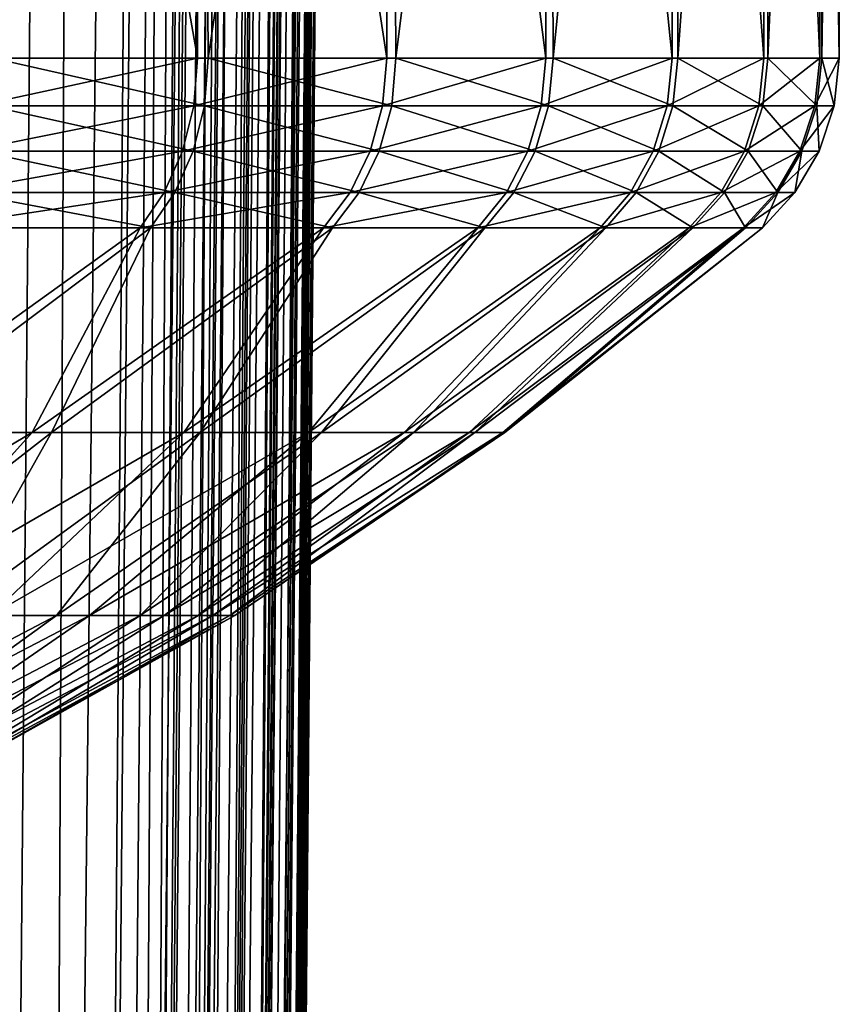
# Model space of a CAD drawing. Header units: metres. Extents: x -90 to 90, y -123 to 74.
# Tile 36 of 131: x 15.24 to 22.5, y -76.74 to -68.02. Entities that reach past the tile are written whole.
import ezdxf

# ---------------------------------------------------------------- set-up
doc = ezdxf.new("R2010")
doc.units = ezdxf.units.M
doc.layers.add('solid_11662012', color=7, linetype='CONTINUOUS')

msp = doc.modelspace()

# ---------------------------------------------------------------- linework, layer by layer
at = {"layer": 'solid_11662012'}
for points in [[(14.524571, -113.054977, -55.830326), (15.131041, 5.875944, -56.116871), (15.985646, 5.867573, -55.262051)], [(14.926398, -113.058884, -55.405231), (14.524571, -113.054977, -55.830326), (15.985646, 5.867573, -55.262051)], [(15.416077, -113.063782, -54.81134), (14.926398, -113.058884, -55.405231), (15.985646, 5.867573, -55.262051)], [(15.416077, -113.063782, -54.81134), (15.985646, 5.867573, -55.262051), (16.730871, 5.860054, -54.310352)], [(15.808626, -113.067734, -54.258095), (15.416077, -113.063782, -54.81134), (16.730871, 5.860054, -54.310352)], [(15.808626, -113.067734, -54.258095), (16.730871, 5.860054, -54.310352), (16.866058, 5.858659, -54.1092)], [(16.167419, -113.071396, -53.671272), (15.808626, -113.067734, -54.258095), (16.866058, 5.858659, -54.1092)], [(16.167419, -113.071396, -53.671272), (16.866058, 5.858659, -54.1092), (17.355825, 5.853496, -53.275688)], [(16.463842, -113.074509, -53.105251), (16.167419, -113.071396, -53.671272), (17.355825, 5.853496, -53.275688)], [(16.463842, -113.074509, -53.105251), (17.355825, 5.853496, -53.275688), (17.569237, 5.851172, -52.843639)], [(16.743069, -113.077522, -52.473057), (16.463842, -113.074509, -53.105251), (17.569237, 5.851172, -52.843639)], [(16.743069, -113.077522, -52.473057), (17.569237, 5.851172, -52.843639), (17.851381, 5.847994, -52.173176)], [(16.924417, -113.079552, -51.984272), (16.743069, -113.077522, -52.473057), (17.851381, 5.847994, -52.173176)], [(16.924417, -113.079552, -51.984272), (17.851381, 5.847994, -52.173176), (18.082304, 5.845249, -51.489803)], [(17.139853, -113.082108, -51.266918), (16.924417, -113.079552, -51.984272), (18.082304, 5.845249, -51.489803)], [(17.139853, -113.082108, -51.266918), (18.082304, 5.845249, -51.489803), (18.210295, 5.843629, -51.018921)], [(17.229906, -113.083244, -50.890713), (17.139853, -113.082108, -51.266918), (18.210295, 5.843629, -51.018921)], [(17.229906, -113.083244, -50.890713), (18.210295, 5.843629, -51.018921), (18.394505, 5.841015, -50.076061)], [(17.380363, -113.085381, -50.02211), (17.229906, -113.083244, -50.890713), (18.394505, 5.841015, -50.076061)], [(17.380363, -113.085381, -50.02211), (18.394505, 5.841015, -50.076061), (18.42732, 5.840466, -49.829792)], [(17.405481, -113.085793, -49.807739), (17.380363, -113.085381, -50.02211), (18.42732, 5.840466, -49.829792)], [(17.405481, -113.085793, -49.807739), (18.42732, 5.840466, -49.829792), (18.499296, 5.838559, -48.632053)], [(17.405481, -113.085793, -49.807739), (18.499296, 5.838559, -48.632053), (17.980703, -53.586163, -48.693527)], [(17.461445, -113.087265, -40.650002), (18.499296, 5.838559, -48.632053), (18.499296, 5.838559, -40.650002)], [(17.980703, -53.586163, -48.693527), (18.499296, 5.838559, -48.632053), (17.461445, -113.087265, -40.650002)], [(18.482023, 4.483374, -40.522301), (17.461445, -113.087265, -40.650002), (18.499296, 5.838559, -40.650002)], [(18.482023, 4.483374, -40.522301), (18.466902, 3.69435, -40.447865), (17.461445, -113.087265, -40.650002)], [(18.466902, 3.69435, -40.447865), (18.455132, 3.184781, -40.399857), (17.461445, -113.087265, -40.650002)], [(18.455132, 3.184781, -40.399857), (17.424213, -113.086937, -40.31786), (17.461445, -113.087265, -40.650002)], [(18.455132, 3.184781, -40.399857), (18.419815, 1.943168, -40.283417), (17.424213, -113.086937, -40.31786)], [(18.419815, 1.943168, -40.283417), (18.407223, 1.566018, -40.248314), (17.424213, -113.086937, -40.31786)], [(18.407223, 1.566018, -40.248314), (18.377411, 0.760954, -40.173874), (17.424213, -113.086937, -40.31786)], [(18.377411, 0.760954, -40.173874), (18.328674, -0.368769, -40.070534), (17.424213, -113.086937, -40.31786)], [(18.328674, -0.368769, -40.070534), (18.320305, -0.545399, -40.054497), (17.424213, -113.086937, -40.31786)], [(18.320305, -0.545399, -40.054497), (17.313488, -113.085976, -40.000389), (17.424213, -113.086937, -40.31786)], [(18.320305, -0.545399, -40.054497), (18.274105, -1.451955, -39.972816), (17.313488, -113.085976, -40.000389)], [(18.274105, -1.451955, -39.972816), (18.214708, -2.486061, -39.881313), (17.313488, -113.085976, -40.000389)], [(18.214708, -2.486061, -39.881313), (18.205564, -2.634729, -39.868317), (17.313488, -113.085976, -40.000389)], [(18.205564, -2.634729, -39.868317), (18.150795, -3.476771, -39.795483), (17.313488, -113.085976, -40.000389)], [(18.150795, -3.476771, -39.795483), (17.134834, -113.084412, -39.715553), (17.313488, -113.085976, -40.000389)], [(18.150795, -3.476771, -39.795483), (18.082884, -4.425425, -39.715302), (17.134834, -113.084412, -39.715553)], [(18.082884, -4.425425, -39.715302), (18.062115, -4.698122, -39.692677), (17.134834, -113.084412, -39.715553)], [(18.062115, -4.698122, -39.692677), (17.974775, -5.770588, -39.605736), (17.134834, -113.084412, -39.715553)], [(17.974775, -5.770588, -39.605736), (17.889265, -6.723168, -39.53162), (17.134834, -113.084412, -39.715553)], [(17.889265, -6.723168, -39.53162), (17.860218, -7.028336, -39.508587), (17.134834, -113.084412, -39.715553)], [(17.860218, -7.028336, -39.508587), (16.897228, -113.082344, -39.477673), (17.134834, -113.084412, -39.715553)], [(17.860218, -7.028336, -39.508587), (17.740492, -8.202741, -39.423653), (16.897228, -113.082344, -39.477673)], [(17.740492, -8.202741, -39.423653), (17.684652, -8.710179, -39.389011), (16.897228, -113.082344, -39.477673)], [(17.684652, -8.710179, -39.389011), (17.616667, -9.297882, -39.35067), (16.897228, -113.082344, -39.477673)], [(17.616667, -9.297882, -39.35067), (16.612606, -113.079857, -39.298695), (16.897228, -113.082344, -39.477673)], [(17.616667, -9.297882, -39.35067), (17.489365, -10.320354, -39.28923), (16.612606, -113.079857, -39.298695)], [(17.489365, -10.320354, -39.28923), (17.444736, -10.657236, -39.270664), (16.612606, -113.079857, -39.298695)], [(17.444736, -10.657236, -39.270664), (17.359552, -11.272241, -39.239223), (16.612606, -113.079857, -39.298695)], [(17.359552, -11.272241, -39.239223), (17.227352, -12.161071, -39.200298), (16.612606, -113.079857, -39.298695)], [(17.227352, -12.161071, -39.200298), (16.295271, -113.077087, -39.187607), (16.612606, -113.079857, -39.298695)], [(17.227352, -12.161071, -39.200298), (17.161278, -12.578143, -39.185135), (16.295271, -113.077087, -39.187607)], [(17.161278, -12.578143, -39.185135), (17.093573, -12.988146, -39.172462), (16.295271, -113.077087, -39.187607)], [(17.093573, -12.988146, -39.172462), (16.958061, -13.760192, -39.155632), (16.295271, -113.077087, -39.187607)], [(16.958061, -13.760192, -39.155632), (16.821955, -14.476129, -39.150002), (16.295271, -113.077087, -39.187607)], [(-15.961503, -113.074173, -39.150002), (15.961503, -113.074173, -39.150002), (16.821955, -14.476129, -39.150002)], [(14.38139, -16.258156, -39.150002), (-15.961503, -113.074173, -39.150002), (16.821955, -14.476129, -39.150002)], [(16.295271, -113.077087, -39.187607), (16.821955, -14.476129, -39.150002), (15.961503, -113.074173, -39.150002)], [(17.405481, -113.085793, -49.807739), (17.980703, -53.586163, -48.693527), (17.461445, -113.087265, -48.751156)], [(17.461445, -113.087265, -48.751156), (17.980703, -53.586163, -48.693527), (17.461445, -113.087265, -40.650002)], [(16.816069, -68.360306, -14.948907), (14.895671, -68.360306, -16.863245), (14.920259, -57.549999, -16.841492)], [(15.001995, -68.360313, 16.768726), (16.841492, -57.549999, 14.920259), (14.920259, -57.549999, 16.841492)], [(16.816069, -68.360306, -14.948907), (14.920259, -57.549999, -16.841492), (16.841492, -57.549999, -14.920259)], [(15.001995, -68.360313, 16.768726), (16.910252, -68.360306, 14.842285), (16.841492, -57.549999, 14.920259)], [(18.492235, -68.360306, -12.817457), (16.816069, -68.360306, -14.948907), (16.841492, -57.549999, -14.920259)], [(16.910252, -68.360306, 14.842285), (18.517138, -57.549999, 12.781457), (16.841492, -57.549999, 14.920259)], [(18.492235, -68.360306, -12.817457), (16.841492, -57.549999, -14.920259), (18.517138, -57.549999, -12.781457)], [(16.910252, -68.360306, 14.842285), (18.572908, -68.360306, 12.700279), (18.517138, -57.549999, 12.781457)], [(19.899828, -68.360306, -10.49985), (18.492235, -68.360306, -12.817457), (18.517138, -57.549999, -12.781457)], [(18.572908, -68.360306, 12.700279), (19.92276, -57.549999, 10.456271), (18.517138, -57.549999, 12.781457)], [(19.899828, -68.360306, -10.49985), (18.517138, -57.549999, -12.781457), (19.92276, -57.549999, -10.456271)], [(18.572908, -68.360306, 12.700279), (19.965818, -68.360306, 10.373819), (19.92276, -57.549999, 10.456271)], [(21.0184, -68.360306, -8.029747), (19.899828, -68.360306, -10.49985), (19.92276, -57.549999, -10.456271)], [(19.965818, -68.360306, 10.373819), (21.037865, -57.549999, 7.97861), (19.92276, -57.549999, 10.456271)], [(21.0184, -68.360306, -8.029747), (19.92276, -57.549999, -10.456271), (21.037865, -57.549999, -7.97861)], [(19.965818, -68.360306, 10.373819), (21.06875, -68.360306, 7.896693), (21.037865, -57.549999, 7.97861)], [(21.831709, -68.360306, -5.443022), (21.0184, -68.360306, -8.029747), (21.037865, -57.549999, -7.97861)], [(21.06875, -68.360306, 7.896693), (21.846191, -57.549999, 5.384603), (21.037865, -57.549999, 7.97861)], [(21.831709, -68.360306, -5.443022), (21.037865, -57.549999, -7.97861), (21.846191, -57.549999, -5.384603)], [(21.06875, -68.360306, 7.896693), (21.865686, -68.360306, 5.304877), (21.846191, -57.549999, 5.384603)], [(22.32794, -68.360306, -2.777245), (21.831709, -68.360306, -5.443022), (21.846191, -57.549999, -5.384603)], [(21.865686, -68.360306, 5.304877), (22.335949, -57.549999, 2.712075), (21.846191, -57.549999, 5.384603)], [(22.32794, -68.360306, -2.777245), (21.846191, -57.549999, -5.384603), (22.335949, -57.549999, -2.712075)], [(21.865686, -68.360306, 5.304877), (22.345053, -68.360306, 2.636015), (22.335949, -57.549999, 2.712075)], [(22.499887, -68.360306, -0.071131), (22.32794, -68.360306, -2.777245), (22.335949, -57.549999, -2.712075)], [(22.345053, -68.360306, 2.636015), (22.5, -57.549999), (22.335949, -57.549999, 2.712075)], [(22.499887, -68.360306, -0.071131), (22.335949, -57.549999, -2.712075), (22.5, -57.549999)], [(22.345053, -68.360306, 2.636015), (22.499887, -68.360306, -0.071131), (22.5, -57.549999)], [(14.865986, -68.781685, -16.829567), (14.895671, -68.360306, -16.863245), (16.816069, -68.360306, -14.948907)], [(14.865986, -68.781685, -16.829567), (16.816069, -68.360306, -14.948907), (16.782547, -68.781685, -14.919047)], [(16.876509, -68.781685, 14.812674), (15.001995, -68.360313, 16.768726), (14.972062, -68.781685, 16.735268)], [(16.876509, -68.781685, 14.812674), (16.910252, -68.360306, 14.842285), (15.001995, -68.360313, 16.768726)], [(16.782547, -68.781685, -14.919047), (16.816069, -68.360306, -14.948907), (18.492235, -68.360306, -12.817457)], [(16.782547, -68.781685, -14.919047), (18.492235, -68.360306, -12.817457), (18.455362, -68.781685, -12.79185)], [(18.535847, -68.781685, 12.674945), (16.910252, -68.360306, 14.842285), (16.876509, -68.781685, 14.812674)], [(18.535847, -68.781685, 12.674945), (18.572908, -68.360306, 12.700279), (16.910252, -68.360306, 14.842285)], [(18.455362, -68.781685, -12.79185), (18.492235, -68.360306, -12.817457), (19.899828, -68.360306, -10.49985)], [(18.455362, -68.781685, -12.79185), (19.899828, -68.360306, -10.49985), (19.86014, -68.781685, -10.478868)], [(19.925978, -68.781685, 10.35313), (18.572908, -68.360306, 12.700279), (18.535847, -68.781685, 12.674945)], [(19.925978, -68.781685, 10.35313), (19.965818, -68.360306, 10.373819), (18.572908, -68.360306, 12.700279)], [(19.86014, -68.781685, -10.478868), (19.899828, -68.360306, -10.49985), (21.0184, -68.360306, -8.029747)], [(19.86014, -68.781685, -10.478868), (21.0184, -68.360306, -8.029747), (20.976477, -68.781685, -8.013694)], [(21.026709, -68.781685, 7.880949), (19.965818, -68.360306, 10.373819), (19.925978, -68.781685, 10.35313)], [(21.026709, -68.781685, 7.880949), (21.06875, -68.360306, 7.896693), (19.965818, -68.360306, 10.373819)], [(20.976477, -68.781685, -8.013694), (21.0184, -68.360306, -8.029747), (21.831709, -68.360306, -5.443022)], [(20.976477, -68.781685, -8.013694), (21.831709, -68.360306, -5.443022), (21.788157, -68.781685, -5.432132)], [(21.822056, -68.781685, 5.294309), (21.06875, -68.360306, 7.896693), (21.026709, -68.781685, 7.880949)], [(21.822056, -68.781685, 5.294309), (21.865686, -68.360306, 5.304877), (21.06875, -68.360306, 7.896693)], [(21.788157, -68.781685, -5.432132), (21.831709, -68.360306, -5.443022), (22.32794, -68.360306, -2.777245)], [(21.788157, -68.781685, -5.432132), (22.32794, -68.360306, -2.777245), (22.283394, -68.781685, -2.771676)], [(22.300468, -68.781685, 2.630776), (21.865686, -68.360306, 5.304877), (21.822056, -68.781685, 5.294309)], [(22.300468, -68.781685, 2.630776), (22.345053, -68.360306, 2.636015), (21.865686, -68.360306, 5.304877)], [(22.283394, -68.781685, -2.771676), (22.32794, -68.360306, -2.777245), (22.499887, -68.360306, -0.071131)], [(22.283394, -68.781685, -2.771676), (22.499887, -68.360306, -0.071131), (22.454996, -68.781685, -0.070965)], [(22.454996, -68.781685, -0.070965), (22.345053, -68.360306, 2.636015), (22.300468, -68.781685, 2.630776)], [(22.454996, -68.781685, -0.070965), (22.499887, -68.360306, -0.071131), (22.345053, -68.360306, 2.636015)], [(16.782547, -68.781685, -14.919047), (16.683004, -69.185303, -14.830558), (14.777811, -69.185303, -16.729746)], [(14.865986, -68.781685, -16.829567), (16.782547, -68.781685, -14.919047), (14.777811, -69.185303, -16.729746)], [(16.776409, -69.185303, 14.724815), (14.972062, -68.781685, 16.735268), (14.883258, -69.185303, 16.636005)], [(16.876509, -68.781685, 14.812674), (14.972062, -68.781685, 16.735268), (16.776409, -69.185303, 14.724815)], [(18.455362, -68.781685, -12.79185), (18.3459, -69.185303, -12.715978), (16.683004, -69.185303, -14.830558)], [(16.782547, -68.781685, -14.919047), (18.455362, -68.781685, -12.79185), (16.683004, -69.185303, -14.830558)], [(16.876509, -68.781685, 14.812674), (16.776409, -69.185303, 14.724815), (18.425905, -69.185303, 12.599766)], [(18.535847, -68.781685, 12.674945), (16.876509, -68.781685, 14.812674), (18.425905, -69.185303, 12.599766)], [(19.86014, -68.781685, -10.478868), (19.742344, -69.185303, -10.416714), (18.3459, -69.185303, -12.715978)], [(18.455362, -68.781685, -12.79185), (19.86014, -68.781685, -10.478868), (18.3459, -69.185303, -12.715978)], [(18.535847, -68.781685, 12.674945), (18.425905, -69.185303, 12.599766), (19.807789, -69.185303, 10.291722)], [(19.925978, -68.781685, 10.35313), (18.535847, -68.781685, 12.674945), (19.807789, -69.185303, 10.291722)], [(20.976477, -68.781685, -8.013694), (20.852058, -69.185303, -7.966162), (19.742344, -69.185303, -10.416714)], [(19.86014, -68.781685, -10.478868), (20.976477, -68.781685, -8.013694), (19.742344, -69.185303, -10.416714)], [(19.925978, -68.781685, 10.35313), (19.807789, -69.185303, 10.291722), (20.901993, -69.185303, 7.834206)], [(21.026709, -68.781685, 7.880949), (19.925978, -68.781685, 10.35313), (20.901993, -69.185303, 7.834206)], [(21.788157, -68.781685, -5.432132), (21.658924, -69.185303, -5.399913), (20.852058, -69.185303, -7.966162)], [(20.976477, -68.781685, -8.013694), (21.788157, -68.781685, -5.432132), (20.852058, -69.185303, -7.966162)], [(21.026709, -68.781685, 7.880949), (20.901993, -69.185303, 7.834206), (21.692623, -69.185303, 5.262907)], [(21.822056, -68.781685, 5.294309), (21.026709, -68.781685, 7.880949), (21.692623, -69.185303, 5.262907)], [(22.283394, -68.781685, -2.771676), (22.151224, -69.185303, -2.755237), (21.658924, -69.185303, -5.399913)], [(21.788157, -68.781685, -5.432132), (22.283394, -68.781685, -2.771676), (21.658924, -69.185303, -5.399913)], [(21.822056, -68.781685, 5.294309), (21.692623, -69.185303, 5.262907), (22.168198, -69.185303, 2.615172)], [(22.300468, -68.781685, 2.630776), (21.822056, -68.781685, 5.294309), (22.168198, -69.185303, 2.615172)], [(22.454996, -68.781685, -0.070965), (22.321808, -69.185303, -0.070544), (22.151224, -69.185303, -2.755237)], [(22.283394, -68.781685, -2.771676), (22.454996, -68.781685, -0.070965), (22.151224, -69.185303, -2.755237)], [(22.300468, -68.781685, 2.630776), (22.168198, -69.185303, 2.615172), (22.321808, -69.185303, -0.070544)], [(22.454996, -68.781685, -0.070965), (22.300468, -68.781685, 2.630776), (22.321808, -69.185303, -0.070544)], [(16.683004, -69.185303, -14.830558), (16.521967, -69.551659, -14.687402), (14.635163, -69.551659, -16.568256)], [(14.777811, -69.185303, -16.729746), (16.683004, -69.185303, -14.830558), (14.635163, -69.551659, -16.568256)], [(16.61447, -69.551659, 14.582679), (14.883258, -69.185303, 16.636005), (14.739593, -69.551659, 16.475422)], [(16.776409, -69.185303, 14.724815), (14.883258, -69.185303, 16.636005), (16.61447, -69.551659, 14.582679)], [(18.3459, -69.185303, -12.715978), (18.16881, -69.551659, -12.593232), (16.521967, -69.551659, -14.687402)], [(16.683004, -69.185303, -14.830558), (18.3459, -69.185303, -12.715978), (16.521967, -69.551659, -14.687402)], [(16.776409, -69.185303, 14.724815), (16.61447, -69.551659, 14.582679), (18.248043, -69.551659, 12.478143)], [(18.425905, -69.185303, 12.599766), (16.776409, -69.185303, 14.724815), (18.248043, -69.551659, 12.478143)], [(19.742344, -69.185303, -10.416714), (19.551775, -69.551659, -10.316163), (18.16881, -69.551659, -12.593232)], [(18.3459, -69.185303, -12.715978), (19.742344, -69.185303, -10.416714), (18.16881, -69.551659, -12.593232)], [(18.425905, -69.185303, 12.599766), (18.248043, -69.551659, 12.478143), (19.616589, -69.551659, 10.192378)], [(19.807789, -69.185303, 10.291722), (18.425905, -69.185303, 12.599766), (19.616589, -69.551659, 10.192378)], [(20.852058, -69.185303, -7.966162), (20.650778, -69.551659, -7.889266), (19.551775, -69.551659, -10.316163)], [(19.742344, -69.185303, -10.416714), (20.852058, -69.185303, -7.966162), (19.551775, -69.551659, -10.316163)], [(19.807789, -69.185303, 10.291722), (19.616589, -69.551659, 10.192378), (20.70023, -69.551659, 7.758584)], [(20.901993, -69.185303, 7.834206), (19.807789, -69.185303, 10.291722), (20.70023, -69.551659, 7.758584)], [(21.658924, -69.185303, -5.399913), (21.449856, -69.551659, -5.347788), (20.650778, -69.551659, -7.889266)], [(20.852058, -69.185303, -7.966162), (21.658924, -69.185303, -5.399913), (20.650778, -69.551659, -7.889266)], [(20.901993, -69.185303, 7.834206), (20.70023, -69.551659, 7.758584), (21.483229, -69.551659, 5.212105)], [(21.692623, -69.185303, 5.262907), (20.901993, -69.185303, 7.834206), (21.483229, -69.551659, 5.212105)], [(22.151224, -69.185303, -2.755237), (21.937403, -69.551659, -2.728641), (21.449856, -69.551659, -5.347788)], [(21.658924, -69.185303, -5.399913), (22.151224, -69.185303, -2.755237), (21.449856, -69.551659, -5.347788)], [(21.692623, -69.185303, 5.262907), (21.483229, -69.551659, 5.212105), (21.95421, -69.551659, 2.589929)], [(22.168198, -69.185303, 2.615172), (21.692623, -69.185303, 5.262907), (21.95421, -69.551659, 2.589929)], [(22.321808, -69.185303, -0.070544), (22.106339, -69.551659, -0.069863), (21.937403, -69.551659, -2.728641)], [(22.151224, -69.185303, -2.755237), (22.321808, -69.185303, -0.070544), (21.937403, -69.551659, -2.728641)], [(22.168198, -69.185303, 2.615172), (21.95421, -69.551659, 2.589929), (22.106339, -69.551659, -0.069863)], [(22.321808, -69.185303, -0.070544), (22.168198, -69.185303, 2.615172), (22.106339, -69.551659, -0.069863)], [(16.521967, -69.551659, -14.687402), (16.306944, -69.863937, -14.496256), (14.444696, -69.863937, -16.352633)], [(14.635163, -69.551659, -16.568256), (16.521967, -69.551659, -14.687402), (14.444696, -69.863937, -16.352633)], [(14.739593, -69.551659, 16.475422), (14.547768, -69.863937, 16.261005), (16.398247, -69.863937, 14.392892)], [(16.61447, -69.551659, 14.582679), (14.739593, -69.551659, 16.475422), (16.398247, -69.863937, 14.392892)], [(18.16881, -69.551659, -12.593232), (17.932354, -69.863937, -12.429341), (16.306944, -69.863937, -14.496256)], [(16.521967, -69.551659, -14.687402), (18.16881, -69.551659, -12.593232), (16.306944, -69.863937, -14.496256)], [(16.61447, -69.551659, 14.582679), (16.398247, -69.863937, 14.392892), (18.010561, -69.863937, 12.315744)], [(18.248043, -69.551659, 12.478143), (16.61447, -69.551659, 14.582679), (18.010561, -69.863937, 12.315744)], [(19.551775, -69.551659, -10.316163), (19.297321, -69.863937, -10.181908), (17.932354, -69.863937, -12.429341)], [(18.16881, -69.551659, -12.593232), (19.551775, -69.551659, -10.316163), (17.932354, -69.863937, -12.429341)], [(18.248043, -69.551659, 12.478143), (18.010561, -69.863937, 12.315744), (19.361296, -69.863937, 10.059728)], [(19.616589, -69.551659, 10.192378), (18.248043, -69.551659, 12.478143), (19.361296, -69.863937, 10.059728)], [(20.650778, -69.551659, -7.889266), (20.382021, -69.863937, -7.786595), (19.297321, -69.863937, -10.181908)], [(19.551775, -69.551659, -10.316163), (20.650778, -69.551659, -7.889266), (19.297321, -69.863937, -10.181908)], [(19.616589, -69.551659, 10.192378), (19.361296, -69.863937, 10.059728), (20.430832, -69.863937, 7.657607)], [(20.70023, -69.551659, 7.758584), (19.616589, -69.551659, 10.192378), (20.430832, -69.863937, 7.657607)], [(21.449856, -69.551659, -5.347788), (21.1707, -69.863937, -5.278193), (20.382021, -69.863937, -7.786595)], [(20.650778, -69.551659, -7.889266), (21.449856, -69.551659, -5.347788), (20.382021, -69.863937, -7.786595)], [(20.70023, -69.551659, 7.758584), (20.430832, -69.863937, 7.657607), (21.20364, -69.863937, 5.144269)], [(21.483229, -69.551659, 5.212105), (20.70023, -69.551659, 7.758584), (21.20364, -69.863937, 5.144269)], [(21.937403, -69.551659, -2.728641), (21.651903, -69.863937, -2.693132), (21.1707, -69.863937, -5.278193)], [(21.449856, -69.551659, -5.347788), (21.937403, -69.551659, -2.728641), (21.1707, -69.863937, -5.278193)], [(21.483229, -69.551659, 5.212105), (21.20364, -69.863937, 5.144269), (21.668493, -69.863937, 2.556219)], [(21.95421, -69.551659, 2.589929), (21.483229, -69.551659, 5.212105), (21.668493, -69.863937, 2.556219)], [(22.106339, -69.551659, -0.069863), (21.818642, -69.863937, -0.068958), (21.651903, -69.863937, -2.693132)], [(21.937403, -69.551659, -2.728641), (22.106339, -69.551659, -0.069863), (21.651903, -69.863937, -2.693132)], [(21.95421, -69.551659, 2.589929), (21.668493, -69.863937, 2.556219), (21.818642, -69.863937, -0.068958)], [(22.106339, -69.551659, -0.069863), (21.95421, -69.551659, 2.589929), (21.818642, -69.863937, -0.068958)], [(16.306944, -69.863937, -14.496256), (15.351469, -71.676857, -12.129527), (13.785133, -71.676857, -13.883917)], [(14.444696, -69.863937, -16.352633), (16.306944, -69.863937, -14.496256), (13.785133, -71.676857, -13.883917)], [(16.398247, -69.863937, 14.392892), (13.972698, -71.685051, 13.67924), (15.523325, -71.676857, 11.908796)], [(16.398247, -69.863937, 14.392892), (14.547768, -69.863937, 16.261005), (13.972698, -71.685051, 13.67924)], [(17.932354, -69.863937, -12.429341), (16.69598, -71.676857, -10.199869), (15.351469, -71.676857, -12.129527)], [(16.306944, -69.863937, -14.496256), (17.932354, -69.863937, -12.429341), (15.351469, -71.676857, -12.129527)], [(18.010561, -69.863937, 12.315744), (15.523325, -71.676857, 11.908796), (16.840107, -71.676857, 9.960112)], [(18.010561, -69.863937, 12.315744), (16.398247, -69.863937, 14.392892), (15.523325, -71.676857, 11.908796)], [(19.297321, -69.863937, -10.181908), (17.799234, -71.676857, -8.122825), (16.69598, -71.676857, -10.199869)], [(17.932354, -69.863937, -12.429341), (19.297321, -69.863937, -10.181908), (16.69598, -71.676857, -10.199869)], [(19.361296, -69.863937, 10.059728), (16.840107, -71.676857, 9.960112), (17.913553, -71.676857, 7.867505)], [(19.361296, -69.863937, 10.059728), (18.010561, -69.863937, 12.315744), (16.840107, -71.676857, 9.960112)], [(20.382021, -69.863937, -7.786595), (18.645296, -71.676857, -5.928406), (17.799234, -71.676857, -8.122825)], [(19.297321, -69.863937, -10.181908), (20.382021, -69.863937, -7.786595), (17.799234, -71.676857, -8.122825)], [(20.430832, -69.863937, 7.657607), (17.913553, -71.676857, 7.867505), (18.728153, -71.676857, 5.661214)], [(20.430832, -69.863937, 7.657607), (19.361296, -69.863937, 10.059728), (17.913553, -71.676857, 7.867505)], [(21.1707, -69.863937, -5.278193), (19.221935, -71.676857, -3.648324), (18.645296, -71.676857, -5.928406)], [(20.382021, -69.863937, -7.786595), (21.1707, -69.863937, -5.278193), (18.645296, -71.676857, -5.928406)], [(21.20364, -69.863937, 5.144269), (18.728153, -71.676857, 5.661214), (19.272133, -71.676857, 3.373121)], [(21.20364, -69.863937, 5.144269), (20.430832, -69.863937, 7.657607), (18.728153, -71.676857, 5.661214)], [(21.651903, -69.863937, -2.693132), (19.520821, -71.676857, -1.315524), (19.221935, -71.676857, -3.648324)], [(21.1707, -69.863937, -5.278193), (21.651903, -69.863937, -2.693132), (19.221935, -71.676857, -3.648324)], [(21.668493, -69.863937, 2.556219), (19.272133, -71.676857, 3.373121), (19.537634, -71.676857, 1.036286)], [(21.668493, -69.863937, 2.556219), (21.20364, -69.863937, 5.144269), (19.272133, -71.676857, 3.373121)], [(21.818642, -69.863937, -0.068958), (19.537634, -71.676857, 1.036286), (19.520821, -71.676857, -1.315524)], [(21.651903, -69.863937, -2.693132), (21.818642, -69.863937, -0.068958), (19.520821, -71.676857, -1.315524)], [(21.818642, -69.863937, -0.068958), (21.668493, -69.863937, 2.556219), (19.537634, -71.676857, 1.036286)], [(12.609469, -73.296219, -11.636224), (13.785133, -71.676857, -13.883917), (15.351469, -71.676857, -12.129527)], [(12.609469, -73.296219, -11.636224), (15.351469, -71.676857, -12.129527), (13.890968, -73.296219, -10.071813)], [(13.412698, -73.317284, 10.645153), (15.523325, -71.676857, 11.908796), (13.972698, -71.685051, 13.67924)], [(14.610177, -73.296219, 8.99684), (15.523325, -71.676857, 11.908796), (13.412698, -73.317284, 10.645153)], [(13.890968, -73.296219, -10.071813), (15.351469, -71.676857, -12.129527), (16.69598, -71.676857, -10.199869)], [(13.890968, -73.296219, -10.071813), (16.69598, -71.676857, -10.199869), (14.979504, -73.296219, -8.36749)], [(14.610177, -73.296219, 8.99684), (16.840107, -71.676857, 9.960112), (15.523325, -71.676857, 11.908796)], [(15.567239, -73.296219, 7.215364), (16.840107, -71.676857, 9.960112), (14.610177, -73.296219, 8.99684)], [(14.979504, -73.296219, -8.36749), (16.69598, -71.676857, -10.199869), (17.799234, -71.676857, -8.122825)], [(14.979504, -73.296219, -8.36749), (17.799234, -71.676857, -8.122825), (15.859953, -73.296219, -6.546931)], [(15.567239, -73.296219, 7.215364), (17.913553, -71.676857, 7.867505), (16.840107, -71.676857, 9.960112)], [(16.30805, -73.296219, 5.333657), (17.913553, -71.676857, 7.867505), (15.567239, -73.296219, 7.215364)], [(15.859953, -73.296219, -6.546931), (17.799234, -71.676857, -8.122825), (18.645296, -71.676857, -5.928406)], [(15.859953, -73.296219, -6.546931), (18.645296, -71.676857, -5.928406), (16.520086, -73.296219, -4.635427)], [(16.30805, -73.296219, 5.333657), (18.728153, -71.676857, 5.661214), (17.913553, -71.676857, 7.867505)], [(16.822321, -73.296219, 3.377858), (18.728153, -71.676857, 5.661214), (16.30805, -73.296219, 5.333657)], [(16.520086, -73.296219, -4.635427), (18.645296, -71.676857, -5.928406), (19.221935, -71.676857, -3.648324)], [(16.520086, -73.296219, -4.635427), (19.221935, -71.676857, -3.648324), (16.950731, -73.296219, -2.65953)], [(16.822321, -73.296219, 3.377858), (19.272133, -71.676857, 3.373121), (18.728153, -71.676857, 5.661214)], [(17.102907, -73.296219, 1.375136), (19.272133, -71.676857, 3.373121), (16.822321, -73.296219, 3.377858)], [(16.950731, -73.296219, -2.65953), (19.221935, -71.676857, -3.648324), (19.520821, -71.676857, -1.315524)], [(16.950731, -73.296219, -2.65953), (19.520821, -71.676857, -1.315524), (17.145908, -73.296219, -0.646689)], [(17.102907, -73.296219, 1.375136), (19.537634, -71.676857, 1.036286), (19.272133, -71.676857, 3.373121)], [(17.145908, -73.296219, -0.646689), (19.537634, -71.676857, 1.036286), (17.102907, -73.296219, 1.375136)], [(17.145908, -73.296219, -0.646689), (19.520821, -71.676857, -1.315524), (19.537634, -71.676857, 1.036286)], [(15.567239, -73.296219, 7.215364), (12.865315, -74.714714, 6.905391), (13.614717, -74.704498, 5.332644)], [(15.567239, -73.296219, 7.215364), (14.610177, -73.296219, 8.99684), (12.865315, -74.714714, 6.905391)], [(15.859953, -73.296219, -6.546931), (13.815546, -74.704498, -4.788351), (13.156875, -74.704498, -6.379206)], [(14.979504, -73.296219, -8.36749), (15.859953, -73.296219, -6.546931), (13.156875, -74.704498, -6.379206)], [(16.30805, -73.296219, 5.333657), (13.614717, -74.704498, 5.332644), (14.147188, -74.704498, 3.695225)], [(16.30805, -73.296219, 5.333657), (15.567239, -73.296219, 7.215364), (13.614717, -74.704498, 5.332644)], [(16.520086, -73.296219, -4.635427), (14.282641, -74.704498, -3.131098), (13.815546, -74.704498, -4.788351)], [(15.859953, -73.296219, -6.546931), (16.520086, -73.296219, -4.635427), (13.815546, -74.704498, -4.788351)], [(16.822321, -73.296219, 3.377858), (14.147188, -74.704498, 3.695225), (14.483484, -74.704498, 2.006565)], [(16.822321, -73.296219, 3.377858), (16.30805, -73.296219, 5.333657), (14.147188, -74.704498, 3.695225)], [(16.950731, -73.296219, -2.65953), (14.551683, -74.704498, -1.430426), (14.282641, -74.704498, -3.131098)], [(16.520086, -73.296219, -4.635427), (16.950731, -73.296219, -2.65953), (14.282641, -74.704498, -3.131098)], [(17.102907, -73.296219, 1.375136), (14.483484, -74.704498, 2.006565), (14.618942, -74.704498, 0.290081)], [(17.102907, -73.296219, 1.375136), (16.822321, -73.296219, 3.377858), (14.483484, -74.704498, 2.006565)], [(17.145908, -73.296219, -0.646689), (14.618942, -74.704498, 0.290081), (14.551683, -74.704498, -1.430426)], [(16.950731, -73.296219, -2.65953), (17.145908, -73.296219, -0.646689), (14.551683, -74.704498, -1.430426)], [(17.145908, -73.296219, -0.646689), (17.102907, -73.296219, 1.375136), (14.618942, -74.704498, 0.290081)]]:
    msp.add_3dface(points, dxfattribs=at)

doc.saveas('drawing.dxf')
